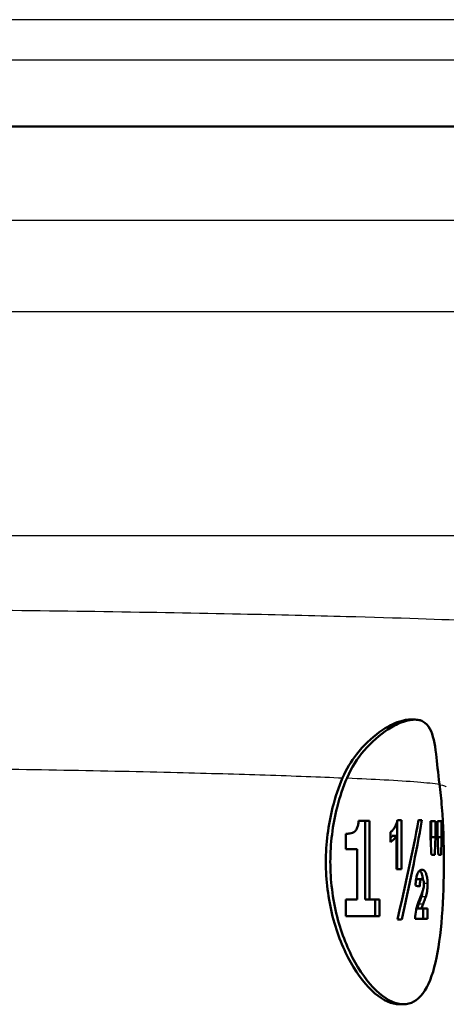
# Model space of a CAD drawing. Header units: millimetres. Extents: x 100 to 2000, y 93 to 4053.
# Tile 10 of 26: x 916 to 934, y 1503 to 1545. Entities that reach past the tile are written whole.
import ezdxf

# ---------------------------------------------------------------- set-up
doc = ezdxf.new("R2010")
doc.units = ezdxf.units.MM
doc.header["$LTSCALE"] = 10
doc.layers.add('Visible Edges(ISO)', color=7, linetype='Continuous', lineweight=50)
doc.layers.add('Visible Tangent Edges(ISO)', color=7, linetype='Continuous', lineweight=25)

msp = doc.modelspace()

# ---------------------------------------------------------------- linework, layer by layer
at = {"layer": 'Visible Edges(ISO)'}
for p, q in [((968.203, 1540.102), (852.803, 1540.102)), ((932.369, 1515.102), (932.172, 1515.102)), ((930.475, 1510.83), (930.007, 1510.83)), ((930.29, 1510.83), (930.29, 1507.518)), ((930.475, 1510.83), (930.475, 1507.518)), ((931.638, 1510.821), (931.638, 1508.802)), ((931.821, 1510.869), (931.647, 1510.869)), ((931.821, 1510.869), (931.821, 1508.802)), ((932.679, 1510.869), (932.539, 1510.869)), ((933.25, 1510.821), (933.04, 1510.821)), ((933.04, 1510.144), (933.04, 1510.821)), ((933.063, 1510.821), (933.063, 1510.144)), ((933.25, 1510.821), (933.25, 1510.144)), ((933.509, 1510.821), (933.34, 1510.821)), ((933.34, 1510.144), (933.34, 1510.821)), ((933.509, 1510.821), (933.509, 1510.144)), ((929.469, 1509.634), (929.469, 1510.286)), ((931.35, 1509.937), (931.35, 1510.36)), ((931.606, 1510.205), (931.422, 1510.205)), ((931.606, 1508.802), (931.606, 1510.205)), ((933.25, 1510.144), (933.063, 1510.144)), ((933.509, 1510.144), (933.34, 1510.144)), ((929.469, 1509.634), (929.951, 1509.634)), ((929.951, 1507.518), (929.951, 1509.634)), ((933.078, 1509.4), (933.22, 1509.4)), ((933.371, 1509.4), (933.485, 1509.4)), ((931.606, 1508.802), (931.821, 1508.802)), ((932.677, 1508.382), (932.493, 1508.382)), ((929.951, 1507.518), (929.469, 1507.518)), ((929.469, 1506.821), (929.469, 1507.518)), ((930.475, 1507.518), (930.29, 1507.518)), ((930.888, 1507.518), (930.475, 1507.518)), ((930.703, 1507.518), (930.703, 1506.821)), ((930.888, 1507.518), (930.888, 1506.821)), ((932.658, 1507.135), (932.474, 1507.135)), ((932.916, 1507.135), (932.658, 1507.135)), ((932.731, 1507.135), (932.731, 1506.705)), ((932.916, 1507.135), (932.916, 1506.705)), ((929.469, 1506.821), (930.888, 1506.821)), ((931.644, 1506.674), (931.825, 1506.674)), ((932.391, 1506.705), (932.916, 1506.705)), ((931.902, 1503.102), (931.719, 1503.102))]:
    msp.add_line(p, q, dxfattribs=at)
for centre, major_axis, ratio, start_param, end_param in [((909.706, 1507.787), (12.751, 42.351), 0.485663, 4.831598, 4.929678), ((909.706, 1507.016), (12.742, 42.408), 0.485142, 4.849166, 4.947176), ((909.706, 1527.851), (9.949, -125.622), 0.17561, 1.409493, 1.415476), ((909.706, 1484.874), (9.792, 142.821), 0.153418, 4.898914, 4.900768), ((909.706, 1484.874), (9.874, 144.012), 0.153418, 4.894038, 4.899282), ((909.706, 1534.245), (9.949, -125.622), 0.17561, 1.357817, 1.363854), ((909.706, 1477.544), (9.874, 144.012), 0.153418, 4.945945, 4.951245), ((909.706, 1508.222), (24.2, -0.799), 0.075454, 0.334473, 0.355938)]:
    msp.add_ellipse(centre, major_axis=major_axis, ratio=ratio, start_param=start_param, end_param=end_param, dxfattribs=at)
for points, knots in [([(929.338, 1512.646), (929.494, 1513.011), (929.697, 1513.341), (930.217, 1514.013), (930.552, 1514.329), (931.106, 1514.731), (931.326, 1514.858), (931.678, 1515.01), (931.815, 1515.054), (932.005, 1515.09), (932.065, 1515.098), (932.139, 1515.101), (932.156, 1515.102), (932.172, 1515.102)], [-1.1729229, -1.1729229, -1.1729229, -1.1729229, -1.03693, -1.03693, -0.8585135, -0.8585135, -0.7387869, -0.7387869, -0.6554679, -0.6554679, -0.6145148, -0.6145148, -0.6028199, -0.6028199, -0.6028199, -0.6028199]), ([(933.42, 1512.386), (933.357, 1512.86), (933.319, 1513.282), (933.219, 1514.097), (933.151, 1514.459), (932.939, 1514.854), (932.84, 1514.961), (932.664, 1515.051), (932.613, 1515.069), (932.523, 1515.09), (932.486, 1515.095), (932.412, 1515.102), (932.374, 1515.102), (932.282, 1515.099), (932.227, 1515.094), (932.055, 1515.064), (931.933, 1515.029), (931.624, 1514.908), (931.433, 1514.808), (930.902, 1514.462), (930.554, 1514.163), (929.963, 1513.466), (929.711, 1513.08), (929.525, 1512.645)], [0, 0, 0, 0, 0.170804, 0.170804, 0.384346, 0.384346, 0.508434, 0.508434, 0.553855, 0.553855, 0.583352, 0.583352, 0.6113, 0.6113, 0.64902, 0.64902, 0.724502, 0.724502, 0.829767, 0.829767, 1.011052, 1.011052, 1.173379, 1.173379, 1.173379, 1.173379]), ([(931.719, 1503.102), (931.417, 1503.102), (931.061, 1503.254), (930.342, 1503.867), (929.981, 1504.328), (929.383, 1505.39), (929.105, 1506.063), (928.728, 1507.54), (928.63, 1508.345), (928.63, 1509.102), (928.63, 1509.859), (928.728, 1510.664), (929.03, 1511.846), (929.175, 1512.267), (929.338, 1512.646)], [-0.908212, -0.908212, -0.908212, -0.908212, -0.681175, -0.681175, -0.454138, -0.454138, -0.227069, -0.227069, 0, 0, 0, 0.227069, 0.227069, 0.363489, 0.363489, 0.363489, 0.363489]), ([(929.525, 1512.645), (929.362, 1512.266), (929.218, 1511.846), (928.917, 1510.664), (928.819, 1509.859), (928.819, 1509.102), (928.819, 1508.345), (928.917, 1507.54), (929.293, 1506.063), (929.57, 1505.39), (930.167, 1504.328), (930.526, 1503.867), (931.244, 1503.254), (931.601, 1503.102), (932.204, 1503.102), (932.489, 1503.254), (932.948, 1503.867), (933.124, 1504.328), (933.374, 1505.39), (933.464, 1506.063), (933.576, 1507.54), (933.6, 1508.345), (933.6, 1509.859), (933.576, 1510.664), (933.494, 1511.747), (933.461, 1512.078), (933.42, 1512.386)], [-0.363341, -0.363341, -0.363341, -0.363341, -0.227051, -0.227051, 0, 0, 0, 0.227051, 0.227051, 0.454101, 0.454101, 0.681122, 0.681122, 0.908142, 0.908142, 1.135162, 1.135162, 1.362182, 1.362182, 1.589232, 1.589232, 1.816283, 1.816283, 2.043334, 2.043334, 2.149279, 2.149279, 2.149279, 2.149279]), ([(929.85, 1510.386), (929.884, 1510.418), (929.915, 1510.459), (929.965, 1510.564), (929.978, 1510.614), (929.998, 1510.708), (930.004, 1510.769), (930.007, 1510.83)], [0, 0, 0, 0, 0.02109078, 0.02109078, 0.04149577, 0.04149577, 0.07369629, 0.07369629, 0.07369629, 0.07369629]), ([(931.556, 1510.598), (931.577, 1510.634), (931.595, 1510.675), (931.626, 1510.767), (931.638, 1510.816), (931.647, 1510.869)], [0, 0, 0, 0, 0.01792207, 0.01792207, 0.03513724, 0.03513724, 0.03513724, 0.03513724]), ([(929.469, 1510.286), (929.529, 1510.286), (929.588, 1510.291), (929.722, 1510.317), (929.794, 1510.34), (929.85, 1510.386)], [0, 0, 0, 0, 0.03121013, 0.03121013, 0.07120511, 0.07120511, 0.07120511, 0.07120511]), ([(931.35, 1510.36), (931.388, 1510.384), (931.424, 1510.415), (931.493, 1510.495), (931.526, 1510.543), (931.556, 1510.598)], [0, 0, 0, 0, 0.02627814, 0.02627814, 0.05317234, 0.05317234, 0.05317234, 0.05317234]), ([(931.606, 1510.205), (931.569, 1510.145), (931.53, 1510.094), (931.444, 1510.004), (931.398, 1509.966), (931.35, 1509.937)], [0, 0, 0, 0, 0.03146754, 0.03146754, 0.06484472, 0.06484472, 0.06484472, 0.06484472]), ([(932.41, 1508.11), (932.414, 1508.204), (932.421, 1508.299), (932.44, 1508.423), (932.447, 1508.458), (932.463, 1508.523), (932.471, 1508.551), (932.481, 1508.577)], [0, 0, 0, 0, 0.02824846, 0.02824846, 0.04048149, 0.04048149, 0.05195295, 0.05195295, 0.05195295, 0.05195295]), ([(932.481, 1508.577), (932.502, 1508.634), (932.527, 1508.677), (932.595, 1508.755), (932.639, 1508.772), (932.681, 1508.772)], [0, 0, 0, 0, 0.02577136, 0.02577136, 0.06599276, 0.06599276, 0.06599276, 0.06599276]), ([(932.588, 1508.74), (932.602, 1508.728), (932.615, 1508.713), (932.644, 1508.67), (932.666, 1508.629), (932.702, 1508.496), (932.713, 1508.441), (932.721, 1508.372), (932.722, 1508.366), (932.722, 1508.359)], [-0.10236708, -0.10236708, -0.10236708, -0.10236708, -0.07445655, -0.07445655, -0.04017807, -0.04017807, -0.02001178, -0.02001178, -0.0178302, -0.0178302, -0.0178302, -0.0178302]), ([(932.681, 1508.772), (932.722, 1508.772), (932.763, 1508.757), (932.832, 1508.672), (932.851, 1508.62), (932.88, 1508.527), (932.893, 1508.468), (932.907, 1508.366), (932.91, 1508.332), (932.915, 1508.26), (932.916, 1508.224), (932.916, 1508.187)], [0, 0, 0, 0, 0.038707, 0.038707, 0.0732754, 0.0732754, 0.1170948, 0.1170948, 0.1380773, 0.1380773, 0.1595548, 0.1595548, 0.1595548, 0.1595548]), ([(932.493, 1508.382), (932.484, 1508.382), (932.474, 1508.379), (932.456, 1508.367), (932.448, 1508.358), (932.435, 1508.336), (932.429, 1508.324), (932.424, 1508.305), (932.424, 1508.305), (932.424, 1508.305)], [-0.05539285, -0.05539285, -0.05539285, -0.05539285, -0.04277689, -0.04277689, -0.03195313, -0.03195313, -0.02464671, -0.02464671, -0.02458443, -0.02458443, -0.02458443, -0.02458443]), ([(932.677, 1508.382), (932.664, 1508.382), (932.649, 1508.376), (932.627, 1508.351), (932.619, 1508.337), (932.609, 1508.307), (932.603, 1508.289), (932.59, 1508.202), (932.586, 1508.138), (932.584, 1508.068)], [0, 0, 0, 0, 0.01327221, 0.01327221, 0.0218584, 0.0218584, 0.02647698, 0.02647698, 0.03288416, 0.03288416, 0.03288416, 0.03288416]), ([(932.763, 1508.159), (932.763, 1508.19), (932.761, 1508.221), (932.755, 1508.273), (932.751, 1508.294), (932.739, 1508.331), (932.732, 1508.346), (932.711, 1508.375), (932.694, 1508.382), (932.677, 1508.382)], [0, 0, 0, 0, 0.00925161, 0.00925161, 0.01687937, 0.01687937, 0.02516591, 0.02516591, 0.03965092, 0.03965092, 0.03965092, 0.03965092]), ([(932.736, 1507.949), (932.744, 1507.981), (932.751, 1508.016), (932.76, 1508.088), (932.763, 1508.123), (932.763, 1508.159)], [0, 0, 0, 0, 0.01232771, 0.01232771, 0.02321352, 0.02321352, 0.02321352, 0.02321352]), ([(932.916, 1508.187), (932.916, 1508.097), (932.911, 1508.01), (932.893, 1507.863), (932.878, 1507.763), (932.84, 1507.632)], [0, 0, 0, 0, 0.02690149, 0.02690149, 0.04795887, 0.04795887, 0.04795887, 0.04795887]), ([(932.619, 1507.629), (932.644, 1507.688), (932.673, 1507.76), (932.714, 1507.874), (932.729, 1507.919), (932.736, 1507.949)], [0, 0, 0, 0, 0.02929414, 0.02929414, 0.0530643, 0.0530643, 0.0530643, 0.0530643]), ([(932.391, 1506.705), (932.397, 1506.836), (932.411, 1506.96), (932.449, 1507.154), (932.487, 1507.302), (932.619, 1507.629)], [0, 0, 0, 0, 0.03963173, 0.03963173, 0.06739715, 0.06739715, 0.06739715, 0.06739715]), ([(932.544, 1507.327), (932.53, 1507.292), (932.515, 1507.253), (932.493, 1507.192), (932.483, 1507.162), (932.474, 1507.135)], [-0.02844162, -0.02844162, -0.02844162, -0.02844162, -0.0114388, -0.0114388, 0, 0, 0, 0]), ([(932.655, 1507.632), (932.646, 1507.601), (932.629, 1507.554), (932.595, 1507.459), (932.568, 1507.388), (932.544, 1507.327)], [-0.04640618, -0.04640618, -0.04640618, -0.04640618, -0.03004665, -0.03004665, 0, 0, 0, 0]), ([(932.728, 1507.327), (932.715, 1507.292), (932.7, 1507.254), (932.678, 1507.193), (932.667, 1507.162), (932.658, 1507.135)], [0, 0, 0, 0, 0.01667957, 0.01667957, 0.02823303, 0.02823303, 0.02823303, 0.02823303]), ([(932.84, 1507.632), (932.831, 1507.602), (932.814, 1507.555), (932.78, 1507.46), (932.752, 1507.389), (932.728, 1507.327)], [0, 0, 0, 0, 0.01273483, 0.01273483, 0.03647239, 0.03647239, 0.03647239, 0.03647239])]:
    msp.add_open_spline(points, degree=3, knots=knots, dxfattribs=at)
for points in [[(931.422, 1510.205), (931.399, 1510.167), (931.375, 1510.133), (931.35, 1510.102)], [(932.705, 1507.849), (932.692, 1507.769), (932.674, 1507.696), (932.655, 1507.632)]]:
    msp.add_open_spline(points, degree=3, dxfattribs=at)
at = {"layer": 'Visible Tangent Edges(ISO)'}
for p, q in [((971.003, 1544.602), (850.003, 1544.602)), ((971.003, 1542.902), (850.003, 1542.902)), ((947.825, 1536.137), (863.059, 1536.137)), ((947.794, 1532.295), (863.092, 1532.295)), ((950.949, 1522.854), (870.056, 1522.854)), ((932.916, 1508.187), (932.762, 1508.187)), ((932.728, 1507.327), (932.544, 1507.327)), ((932.84, 1507.632), (932.655, 1507.632))]:
    msp.add_line(p, q, dxfattribs=at)
for points, knots in [([(938.526, 1518.897), (938.661, 1518.94), (938.562, 1518.985), (937.706, 1519.104), (936.605, 1519.179), (933.539, 1519.317), (931.675, 1519.38), (928.119, 1519.476), (926.625, 1519.511), (925.032, 1519.544), (921.421, 1519.618), (917.299, 1519.68), (909.326, 1519.764), (905.504, 1519.79), (898.258, 1519.81), (894.836, 1519.806), (890.49, 1519.777), (889.205, 1519.764), (888.04, 1519.749)], [-22.809839, -22.809839, -22.809839, -22.809839, -22.123849, -22.123849, -21.047768, -21.047768, -20.08241, -20.08241, -19.479061, -19.479061, -19.479061, -18.110384, -18.110384, -16.903779, -16.903779, -15.696596, -15.696596, -15.131856, -15.131856, -15.131856, -15.131856]), ([(910.539, 1513.077), (911.175, 1513.07), (911.81, 1513.063), (915.95, 1513.011), (919.367, 1512.949), (922.367, 1512.874), (923.689, 1512.842), (924.932, 1512.807), (927.286, 1512.73), (928.382, 1512.689), (929.338, 1512.646)], [17.863907, 17.863907, 17.863907, 17.863907, 18.110384, 18.110384, 19.479061, 19.479061, 19.479061, 20.08241, 20.08241, 20.726111, 20.726111, 20.726111, 20.726111]), ([(929.525, 1512.645), (930.096, 1512.62), (930.617, 1512.594), (932.169, 1512.508), (932.958, 1512.447), (933.42, 1512.386)], [20.731289, 20.731289, 20.731289, 20.731289, 21.113911, 21.113911, 22.003841, 22.003841, 22.003841, 22.003841])]:
    msp.add_open_spline(points, degree=3, knots=knots, dxfattribs=at)
msp.add_open_spline([(933.424, 1512.357), (933.611, 1512.325), (933.705, 1512.293), (933.705, 1512.262)], degree=3, dxfattribs=at)

doc.saveas('drawing.dxf')
